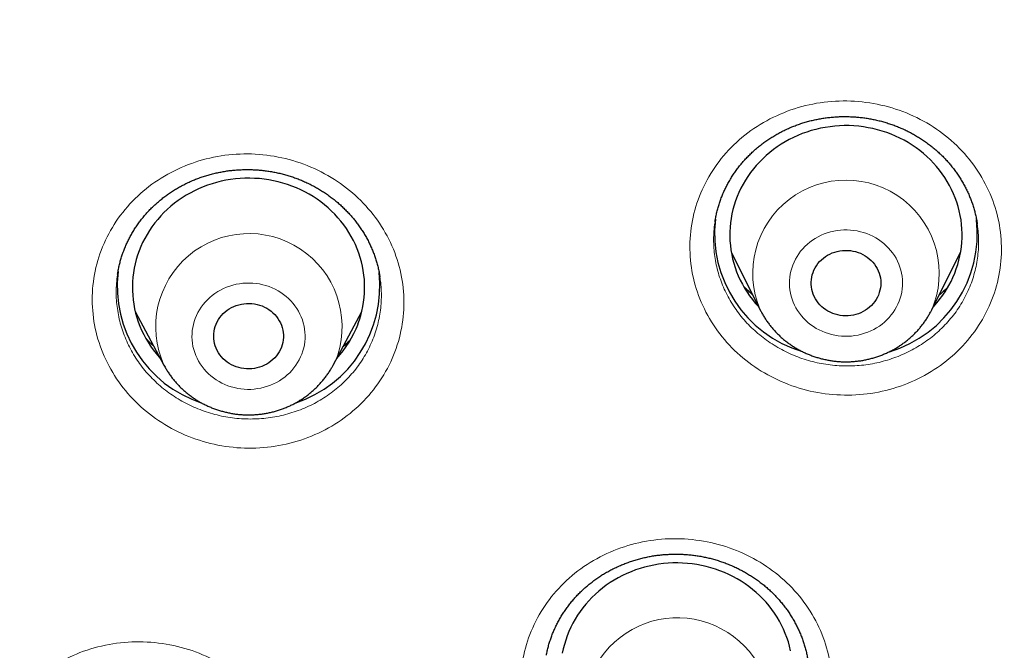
# Model space of a CAD drawing. Header units: millimetres. Extents: x 8 to 450, y 12 to 574.
# Tile 197 of 256: x 205.39 to 218.11, y 523.39 to 531.53. Entities that reach past the tile are written whole.
import ezdxf

# ---------------------------------------------------------------- set-up
doc = ezdxf.new("R2010")
doc.units = ezdxf.units.MM

msp = doc.modelspace()

# ---------------------------------------------------------------- linework, layer by layer
at = {"color": 7, "linetype": 'Continuous', "lineweight": 30}
for p, q in [((217.76, 528.897), (217.76, 528.9)), ((214.584, 528.532), (214.957, 527.788)), ((217.173, 527.788), (217.546, 528.532)), ((206.886, 527.767), (207.255, 527.076)), ((209.443, 527.076), (209.812, 527.767)), ((209.443, 527.076), (209.442, 527.074))]:
    msp.add_line(p, q, dxfattribs=at)
at = {"color": 7, "linetype": 'Continuous', "lineweight": 30, "flags": 128}
for points in [[(217.364, 528.051), (217.394, 528.102), (217.422, 528.154), (217.447, 528.207), (217.47, 528.261), (217.49, 528.316), (217.509, 528.372), (217.524, 528.428), (217.537, 528.485), (217.548, 528.543), (217.556, 528.601), (217.562, 528.659), (217.565, 528.717), (217.565, 528.775), (217.563, 528.833), (217.558, 528.891), (217.551, 528.949), (217.541, 529.007), (217.529, 529.064), (217.514, 529.12), (217.497, 529.176), (217.477, 529.232), (217.455, 529.286), (217.43, 529.34), (217.404, 529.392), (217.374, 529.444), (217.343, 529.494), (217.309, 529.543), (217.274, 529.59), (217.236, 529.637), (217.196, 529.681), (217.155, 529.724), (217.111, 529.766), (217.066, 529.806), (217.019, 529.844), (216.97, 529.88), (216.92, 529.914), (216.868, 529.946), (216.815, 529.976), (216.761, 530.004), (216.705, 530.03), (216.649, 530.054), (216.591, 530.076), (216.533, 530.095), (216.473, 530.112), (216.413, 530.127), (216.353, 530.139), (216.292, 530.149), (216.23, 530.157), (216.168, 530.162), (216.106, 530.165), (216.044, 530.165), (215.983, 530.163), (215.921, 530.159), (215.859, 530.152), (215.798, 530.143), (215.737, 530.131), (215.677, 530.117), (215.617, 530.101), (215.559, 530.082), (215.501, 530.062), (215.444, 530.039), (215.388, 530.013), (215.333, 529.986), (215.28, 529.956), (215.227, 529.925), (215.177, 529.891), (215.128, 529.856), (215.08, 529.819), (215.034, 529.779), (214.99, 529.738), (214.948, 529.696), (214.907, 529.652), (214.869, 529.606), (214.832, 529.559), (214.798, 529.51), (214.766, 529.46), (214.736, 529.409), (214.709, 529.357), (214.683, 529.304), (214.66, 529.25), (214.64, 529.195), (214.622, 529.139), (214.606, 529.083), (214.593, 529.026), (214.582, 528.968), (214.574, 528.911), (214.569, 528.853), (214.566, 528.794), (214.565, 528.736), (214.567, 528.678), (214.572, 528.62), (214.579, 528.562), (214.589, 528.504), (214.601, 528.447), (214.616, 528.391), (214.634, 528.335), (214.653, 528.28), (214.675, 528.225), (214.7, 528.172), (214.727, 528.119), (214.756, 528.068), (214.787, 528.017), (214.821, 527.969), (214.856, 527.921), (214.894, 527.875), (214.934, 527.83), (214.939, 527.825)], [(209.763, 527.605), (209.782, 527.661), (209.799, 527.717), (209.814, 527.773), (209.826, 527.83), (209.836, 527.888), (209.843, 527.946), (209.847, 528.004), (209.849, 528.062), (209.849, 528.12), (209.845, 528.179), (209.84, 528.237), (209.831, 528.294), (209.821, 528.352), (209.807, 528.409), (209.791, 528.465), (209.773, 528.521), (209.752, 528.576), (209.729, 528.63), (209.704, 528.683), (209.676, 528.735), (209.646, 528.786), (209.614, 528.836), (209.579, 528.884), (209.543, 528.931), (209.504, 528.977), (209.464, 529.021), (209.421, 529.063), (209.377, 529.104), (209.331, 529.143), (209.283, 529.18), (209.234, 529.216), (209.183, 529.249), (209.131, 529.28), (209.077, 529.31), (209.023, 529.337), (208.967, 529.362), (208.91, 529.385), (208.852, 529.406), (208.793, 529.424), (208.733, 529.44), (208.673, 529.454), (208.612, 529.465), (208.551, 529.474), (208.489, 529.481), (208.427, 529.485), (208.365, 529.487), (208.303, 529.486), (208.242, 529.483), (208.18, 529.478), (208.118, 529.47), (208.057, 529.46), (207.997, 529.447), (207.937, 529.433), (207.878, 529.415), (207.819, 529.396), (207.762, 529.374), (207.705, 529.35), (207.65, 529.324), (207.595, 529.296), (207.542, 529.266), (207.491, 529.233), (207.441, 529.199), (207.392, 529.163), (207.345, 529.125), (207.3, 529.085), (207.257, 529.043), (207.215, 529), (207.176, 528.955), (207.138, 528.909), (207.102, 528.861), (207.069, 528.812), (207.038, 528.762), (207.009, 528.71), (206.982, 528.658), (206.958, 528.604), (206.936, 528.549), (206.916, 528.494), (206.899, 528.438), (206.885, 528.382), (206.872, 528.324), (206.863, 528.267), (206.856, 528.209), (206.851, 528.151), (206.849, 528.093), (206.85, 528.034), (206.853, 527.976), (206.859, 527.918), (206.867, 527.86), (206.878, 527.803), (206.891, 527.746), (206.907, 527.69), (206.925, 527.634), (206.946, 527.579), (206.969, 527.525), (206.995, 527.472), (207.022, 527.42), (207.052, 527.369), (207.085, 527.319), (207.119, 527.271), (207.156, 527.224), (207.194, 527.178), (207.21, 527.16)], [(216.455, 527.922), (216.437, 527.895), (216.416, 527.869), (216.394, 527.845), (216.37, 527.822), (216.344, 527.801), (216.317, 527.783), (216.288, 527.766), (216.257, 527.751), (216.226, 527.738), (216.194, 527.728), (216.161, 527.72), (216.127, 527.714), (216.094, 527.711), (216.059, 527.71), (216.025, 527.712), (215.992, 527.716), (215.958, 527.722), (215.926, 527.731), (215.894, 527.742), (215.863, 527.756), (215.833, 527.771), (215.804, 527.789), (215.777, 527.808), (215.752, 527.829), (215.728, 527.853), (215.707, 527.877), (215.687, 527.904), (215.67, 527.931), (215.655, 527.96), (215.642, 527.989), (215.632, 528.02), (215.624, 528.051), (215.618, 528.083), (215.616, 528.115), (215.615, 528.147), (215.618, 528.178), (215.623, 528.21), (215.63, 528.241), (215.64, 528.272), (215.652, 528.302), (215.667, 528.331), (215.684, 528.358), (215.703, 528.385), (215.725, 528.41), (215.748, 528.433), (215.773, 528.455), (215.8, 528.475), (215.828, 528.493), (215.858, 528.508), (215.888, 528.522), (215.92, 528.533), (215.953, 528.543), (215.986, 528.549), (216.02, 528.554), (216.054, 528.556), (216.088, 528.555), (216.122, 528.553), (216.155, 528.547), (216.188, 528.54), (216.221, 528.53), (216.252, 528.518), (216.283, 528.503), (216.312, 528.487), (216.34, 528.468), (216.366, 528.448), (216.39, 528.426), (216.413, 528.402), (216.433, 528.376), (216.452, 528.349), (216.468, 528.321), (216.482, 528.292), (216.494, 528.262), (216.503, 528.231), (216.51, 528.2), (216.514, 528.168), (216.515, 528.136), (216.514, 528.104), (216.51, 528.072), (216.504, 528.041), (216.495, 528.01), (216.484, 527.979), (216.471, 527.95), (216.455, 527.922)], [(208.773, 527.307), (208.761, 527.277), (208.746, 527.248), (208.728, 527.22), (208.709, 527.194), (208.688, 527.169), (208.664, 527.146), (208.639, 527.125), (208.612, 527.105), (208.584, 527.087), (208.554, 527.072), (208.523, 527.058), (208.491, 527.047), (208.458, 527.038), (208.425, 527.031), (208.391, 527.027), (208.357, 527.025), (208.323, 527.026), (208.289, 527.029), (208.256, 527.034), (208.223, 527.042), (208.191, 527.052), (208.159, 527.065), (208.129, 527.079), (208.1, 527.096), (208.072, 527.115), (208.046, 527.136), (208.022, 527.158), (207.999, 527.182), (207.979, 527.208), (207.961, 527.235), (207.945, 527.263), (207.931, 527.292), (207.92, 527.322), (207.911, 527.353), (207.904, 527.385), (207.901, 527.416), (207.899, 527.448), (207.901, 527.48), (207.904, 527.512), (207.911, 527.544), (207.92, 527.575), (207.931, 527.605), (207.945, 527.634), (207.961, 527.662), (207.979, 527.689), (208, 527.715), (208.022, 527.739), (208.047, 527.761), (208.073, 527.782), (208.1, 527.8), (208.13, 527.817), (208.16, 527.832), (208.191, 527.844), (208.224, 527.854), (208.257, 527.862), (208.29, 527.867), (208.324, 527.87), (208.358, 527.871), (208.392, 527.869), (208.426, 527.865), (208.459, 527.858), (208.492, 527.849), (208.524, 527.838), (208.555, 527.824), (208.584, 527.809), (208.613, 527.791), (208.64, 527.771), (208.665, 527.75), (208.688, 527.726), (208.709, 527.702), (208.729, 527.675), (208.746, 527.648), (208.761, 527.619), (208.774, 527.589), (208.784, 527.559), (208.791, 527.527), (208.796, 527.496), (208.799, 527.464), (208.799, 527.432), (208.796, 527.4), (208.791, 527.368), (208.783, 527.337), (208.773, 527.307)], [(215.35, 523.389), (215.337, 523.446), (215.321, 523.503), (215.303, 523.558), (215.282, 523.613), (215.259, 523.667), (215.233, 523.72), (215.205, 523.772), (215.175, 523.823), (215.143, 523.873), (215.108, 523.921), (215.072, 523.968), (215.033, 524.014), (214.992, 524.058), (214.95, 524.1), (214.906, 524.141), (214.859, 524.18), (214.812, 524.217), (214.762, 524.252), (214.711, 524.286), (214.659, 524.317), (214.606, 524.346), (214.551, 524.373), (214.495, 524.398), (214.438, 524.421), (214.38, 524.442), (214.321, 524.46), (214.261, 524.476), (214.201, 524.49), (214.14, 524.501), (214.079, 524.51), (214.017, 524.516), (213.955, 524.521), (213.893, 524.522), (213.831, 524.522), (213.769, 524.519), (213.708, 524.513), (213.646, 524.505), (213.585, 524.495), (213.525, 524.482), (213.465, 524.467), (213.406, 524.45), (213.347, 524.431), (213.29, 524.409), (213.233, 524.385), (213.178, 524.359), (213.124, 524.33), (213.071, 524.3), (213.019, 524.268), (212.969, 524.233), (212.921, 524.197), (212.874, 524.159), (212.829, 524.119), (212.785, 524.077), (212.744, 524.034), (212.704, 523.989), (212.667, 523.942), (212.631, 523.895), (212.598, 523.846), (212.567, 523.795), (212.538, 523.744), (212.511, 523.691), (212.487, 523.637), (212.465, 523.583), (212.446, 523.527), (212.429, 523.471), (212.414, 523.415), (212.402, 523.358)]]:
    msp.add_lwpolyline(points, dxfattribs=at)
at = {"color": 252, "linetype": 'Continuous', "lineweight": 0, "flags": 128}
for points in [[(215.433, 528.476), (215.412, 528.441), (215.394, 528.404), (215.378, 528.366), (215.364, 528.327), (215.353, 528.288), (215.345, 528.248), (215.339, 528.208), (215.336, 528.167), (215.335, 528.126), (215.336, 528.086), (215.341, 528.045), (215.348, 528.005), (215.357, 527.965), (215.369, 527.926), (215.383, 527.888), (215.4, 527.85), (215.419, 527.814), (215.44, 527.778), (215.463, 527.744), (215.489, 527.711), (215.517, 527.68), (215.546, 527.65), (215.577, 527.622), (215.611, 527.596), (215.645, 527.572), (215.681, 527.549), (215.719, 527.529), (215.758, 527.511), (215.797, 527.495), (215.838, 527.481), (215.88, 527.469), (215.922, 527.46), (215.964, 527.453), (216.007, 527.449), (216.051, 527.447), (216.094, 527.447), (216.137, 527.45), (216.18, 527.455), (216.223, 527.463), (216.265, 527.473), (216.306, 527.485), (216.346, 527.5), (216.386, 527.516), (216.424, 527.535), (216.461, 527.556), (216.497, 527.579), (216.531, 527.604), (216.563, 527.631), (216.594, 527.66), (216.623, 527.69), (216.65, 527.722), (216.675, 527.755), (216.698, 527.79), (216.718, 527.826), (216.736, 527.863), (216.752, 527.901), (216.766, 527.939), (216.777, 527.979), (216.785, 528.018), (216.791, 528.059), (216.795, 528.099), (216.796, 528.14), (216.794, 528.181), (216.79, 528.221), (216.783, 528.261), (216.773, 528.301), (216.762, 528.34), (216.747, 528.379), (216.731, 528.416), (216.712, 528.453), (216.69, 528.488), (216.667, 528.522), (216.641, 528.555), (216.614, 528.586), (216.584, 528.616), (216.553, 528.644), (216.52, 528.67), (216.485, 528.695), (216.449, 528.717), (216.411, 528.738), (216.373, 528.756), (216.333, 528.772), (216.292, 528.786), (216.251, 528.797), (216.209, 528.806), (216.166, 528.813), (216.123, 528.817), (216.08, 528.819), (216.036, 528.819), (215.993, 528.816), (215.95, 528.811), (215.908, 528.803), (215.866, 528.793), (215.824, 528.781), (215.784, 528.767), (215.744, 528.75), (215.706, 528.731), (215.669, 528.71), (215.633, 528.687), (215.599, 528.662), (215.567, 528.635), (215.536, 528.606), (215.507, 528.576), (215.48, 528.544), (215.455, 528.511), (215.433, 528.476)], [(207.661, 527.678), (207.648, 527.639), (207.637, 527.6), (207.629, 527.56), (207.623, 527.52), (207.62, 527.479), (207.619, 527.438), (207.621, 527.398), (207.625, 527.357), (207.632, 527.317), (207.642, 527.277), (207.654, 527.238), (207.668, 527.2), (207.685, 527.163), (207.704, 527.126), (207.726, 527.091), (207.749, 527.057), (207.775, 527.024), (207.803, 526.993), (207.832, 526.963), (207.864, 526.935), (207.897, 526.909), (207.932, 526.885), (207.968, 526.863), (208.006, 526.842), (208.044, 526.824), (208.084, 526.808), (208.125, 526.795), (208.167, 526.784), (208.209, 526.775), (208.252, 526.768), (208.295, 526.764), (208.338, 526.762), (208.381, 526.762), (208.424, 526.765), (208.467, 526.771), (208.51, 526.779), (208.552, 526.789), (208.593, 526.801), (208.633, 526.816), (208.673, 526.833), (208.711, 526.852), (208.748, 526.873), (208.783, 526.896), (208.817, 526.921), (208.85, 526.948), (208.881, 526.977), (208.909, 527.007), (208.936, 527.039), (208.961, 527.073), (208.983, 527.107), (209.004, 527.143), (209.022, 527.18), (209.038, 527.218), (209.051, 527.257), (209.062, 527.296), (209.07, 527.336), (209.076, 527.377), (209.079, 527.417), (209.08, 527.458), (209.078, 527.498), (209.073, 527.539), (209.066, 527.579), (209.057, 527.619), (209.045, 527.658), (209.03, 527.696), (209.013, 527.734), (208.994, 527.77), (208.973, 527.806), (208.949, 527.84), (208.924, 527.872), (208.896, 527.904), (208.866, 527.933), (208.835, 527.961), (208.801, 527.987), (208.767, 528.011), (208.73, 528.034), (208.693, 528.054), (208.654, 528.072), (208.614, 528.088), (208.573, 528.101), (208.532, 528.113), (208.49, 528.122), (208.447, 528.128), (208.404, 528.133), (208.361, 528.134), (208.317, 528.134), (208.274, 528.131), (208.231, 528.125), (208.189, 528.118), (208.147, 528.108), (208.106, 528.095), (208.065, 528.08), (208.026, 528.064), (207.988, 528.044), (207.951, 528.023), (207.915, 528), (207.881, 527.975), (207.849, 527.948), (207.818, 527.919), (207.789, 527.889), (207.762, 527.857), (207.738, 527.823), (207.715, 527.789), (207.695, 527.753), (207.677, 527.716), (207.661, 527.678)]]:
    msp.add_lwpolyline(points, dxfattribs=at)
at = {"color": 252, "linetype": 'Continuous', "lineweight": 0}
for centre, radius, start, end in [((216.065, 528.259), 1.204, 336.4189, 203.0782), ((208.354, 527.569), 1.204, 342.4563, 204.2608), ((208.46, 527.601), 1.114, 331.8768, 339.2713), ((213.889, 522.605), 1.209, 351.9118, 202.3715)]:
    msp.add_arc(centre, radius, start, end, dxfattribs=at)
at = {"color": 7, "linetype": 'Continuous', "lineweight": 30}
for centre, radius, start, end in [((215.963, 528.775), 1.595, 173.349, 253.1092), ((216.166, 528.776), 1.596, 286.7692, 6.4607), ((208.243, 528.095), 1.59, 173.2245, 251.8156), ((208.453, 528.097), 1.593, 288.2684, 6.2763), ((216.159, 528.792), 1.415, 316.8672, 328.4002), ((208.462, 528.1), 1.392, 317.5294, 339.18)]:
    msp.add_arc(centre, radius, start, end, dxfattribs=at)
at = {"color": 252, "linetype": 'Continuous', "lineweight": 0}
for points, knots in [([(184.507, 521.087), (184.52, 521.864), (184.549, 523.476), (184.777, 525.915), (185.147, 528.396), (185.668, 530.852), (186.334, 533.278), (187.143, 535.665), (188.094, 538.005), (189.183, 540.291), (190.406, 542.517), (191.761, 544.674), (193.242, 546.757), (194.845, 548.759), (196.564, 550.673), (198.396, 552.493), (200.333, 554.214), (202.37, 555.83), (204.5, 557.336), (206.716, 558.728), (209.012, 560), (211.38, 561.15), (213.814, 562.173), (216.304, 563.067), (218.844, 563.827), (221.425, 564.453), (224.04, 564.942), (226.679, 565.292), (229.335, 565.502), (232, 565.573), (234.665, 565.502), (237.321, 565.292), (239.96, 564.942), (242.575, 564.453), (245.156, 563.827), (247.696, 563.067), (250.186, 562.173), (252.62, 561.15), (254.988, 560), (257.284, 558.728), (259.5, 557.336), (261.63, 555.83), (263.667, 554.214), (265.604, 552.493), (267.436, 550.673), (269.155, 548.759), (270.758, 546.757), (272.239, 544.674), (273.594, 542.517), (274.817, 540.291), (275.906, 538.005), (276.857, 535.665), (277.666, 533.278), (278.332, 530.852), (278.853, 528.396), (279.223, 525.915), (279.451, 523.476), (279.48, 521.864), (279.493, 521.087)], [0, 0, 0, 0, 0.016672, 0.034573, 0.052474, 0.070375, 0.088276, 0.106177, 0.124078, 0.141979, 0.15988, 0.177781, 0.195682, 0.213583, 0.231484, 0.249385, 0.267286, 0.285187, 0.303088, 0.320989, 0.33889, 0.356791, 0.374692, 0.392593, 0.410494, 0.428395, 0.446296, 0.464197, 0.482098, 0.499999, 0.5179, 0.535801, 0.553702, 0.571603, 0.589504, 0.607405, 0.625306, 0.643207, 0.661109, 0.67901, 0.696911, 0.714812, 0.732713, 0.750614, 0.768515, 0.786416, 0.804317, 0.822218, 0.840119, 0.85802, 0.875921, 0.893822, 0.911723, 0.929624, 0.947525, 0.965426, 0.983327, 1, 1, 1, 1]), ([(214.319, 529.547), (214.385, 529.655), (214.462, 529.755), (214.635, 529.94), (214.732, 530.026), (214.942, 530.176), (215.053, 530.24), (215.289, 530.348), (215.414, 530.392), (215.794, 530.486), (216.064, 530.5), (216.583, 530.432), (216.839, 530.349), (217.18, 530.161), (217.289, 530.087), (217.487, 529.922), (217.576, 529.831), (217.737, 529.633), (217.807, 529.525), (217.923, 529.302), (217.97, 529.186), (218.039, 528.944), (218.06, 528.821), (218.077, 528.574), (218.073, 528.448), (218.039, 528.202), (218.009, 528.081), (217.925, 527.847), (217.87, 527.732), (217.737, 527.517), (217.659, 527.415), (217.486, 527.23), (217.39, 527.146), (217.181, 526.996), (217.067, 526.931), (216.832, 526.823), (216.709, 526.78), (216.453, 526.717), (216.323, 526.698), (216.061, 526.684), (215.928, 526.689), (215.667, 526.723), (215.539, 526.752), (215.29, 526.834), (215.168, 526.887), (214.827, 527.075), (214.624, 527.244), (214.306, 527.639), (214.186, 527.868), (214.084, 528.227), (214.062, 528.352), (214.045, 528.6), (214.049, 528.724), (214.084, 528.97), (214.114, 529.093), (214.198, 529.326), (214.253, 529.439), (214.319, 529.547)], [0, 0, 0, 0, 0.03125, 0.03125, 0.0625, 0.0625, 0.09375, 0.09375, 0.125, 0.125, 0.1875, 0.1875, 0.25, 0.25, 0.28125, 0.28125, 0.3125, 0.3125, 0.34375, 0.34375, 0.375, 0.375, 0.40625, 0.40625, 0.4375, 0.4375, 0.46875, 0.46875, 0.5, 0.5, 0.53125, 0.53125, 0.5625, 0.5625, 0.59375, 0.59375, 0.625, 0.625, 0.65625, 0.65625, 0.6875, 0.6875, 0.71875, 0.71875, 0.75, 0.75, 0.8125, 0.8125, 0.875, 0.875, 0.90625, 0.90625, 0.9375, 0.9375, 0.96875, 0.96875, 1, 1, 1, 1]), ([(206.447, 528.556), (206.492, 528.674), (206.548, 528.786), (206.682, 528.997), (206.761, 529.098), (206.938, 529.281), (207.035, 529.363), (207.246, 529.509), (207.361, 529.573), (207.717, 529.729), (207.978, 529.789), (208.502, 529.809), (208.769, 529.769), (209.14, 529.641), (209.261, 529.586), (209.487, 529.457), (209.593, 529.383), (209.789, 529.214), (209.879, 529.12), (210.035, 528.92), (210.103, 528.813), (210.218, 528.586), (210.262, 528.469), (210.327, 528.228), (210.347, 528.103), (210.36, 527.855), (210.354, 527.731), (210.316, 527.486), (210.284, 527.364), (210.196, 527.129), (210.139, 527.016), (210.004, 526.804), (209.926, 526.705), (209.749, 526.522), (209.65, 526.439), (209.44, 526.293), (209.327, 526.23), (209.087, 526.125), (208.963, 526.085), (208.709, 526.027), (208.577, 526.009), (208.313, 525.999), (208.182, 526.007), (207.922, 526.045), (207.792, 526.077), (207.421, 526.205), (207.189, 526.338), (206.8, 526.673), (206.639, 526.879), (206.47, 527.217), (206.424, 527.336), (206.36, 527.577), (206.34, 527.7), (206.327, 527.948), (206.333, 528.074), (206.371, 528.319), (206.402, 528.439), (206.447, 528.556)], [0, 0, 0, 0, 0.03125, 0.03125, 0.0625, 0.0625, 0.09375, 0.09375, 0.125, 0.125, 0.1875, 0.1875, 0.25, 0.25, 0.28125, 0.28125, 0.3125, 0.3125, 0.34375, 0.34375, 0.375, 0.375, 0.40625, 0.40625, 0.4375, 0.4375, 0.46875, 0.46875, 0.5, 0.5, 0.53125, 0.53125, 0.5625, 0.5625, 0.59375, 0.59375, 0.625, 0.625, 0.65625, 0.65625, 0.6875, 0.6875, 0.71875, 0.71875, 0.75, 0.75, 0.8125, 0.8125, 0.875, 0.875, 0.90625, 0.90625, 0.9375, 0.9375, 0.96875, 0.96875, 1, 1, 1, 1]), ([(214.375, 528.926), (214.372, 528.913), (214.364, 528.863), (214.357, 528.777), (214.355, 528.668), (214.361, 528.559), (214.37, 528.486), (214.381, 528.414), (214.395, 528.342), (214.424, 528.236), (214.461, 528.132), (214.504, 528.031), (214.555, 527.933), (214.613, 527.838), (214.677, 527.747), (214.748, 527.659), (214.824, 527.577), (214.907, 527.5), (214.994, 527.428), (215.087, 527.362), (215.184, 527.302), (215.285, 527.248), (215.389, 527.2), (215.496, 527.16), (215.607, 527.126), (215.719, 527.099), (215.833, 527.08), (215.948, 527.067), (216.063, 527.063), (216.179, 527.065), (216.294, 527.075), (216.408, 527.092), (216.52, 527.116), (216.63, 527.148), (216.738, 527.187), (216.843, 527.232), (216.944, 527.284), (217.041, 527.342), (217.134, 527.406), (217.222, 527.476), (217.305, 527.552), (217.382, 527.633), (217.454, 527.719), (217.52, 527.811), (217.58, 527.909), (217.632, 528.009), (217.676, 528.112), (217.712, 528.215), (217.74, 528.321), (217.761, 528.428), (217.774, 528.536), (217.78, 528.645), (217.777, 528.754), (217.77, 528.838), (217.762, 528.886), (217.76, 528.897)], [0, 0, 0, 0, 0.00745, 0.027136, 0.046845, 0.066531, 0.08615, 0.086272, 0.105904, 0.125602, 0.145323, 0.165022, 0.184653, 0.204288, 0.223991, 0.243716, 0.263418, 0.283053, 0.302689, 0.322391, 0.342117, 0.361819, 0.381455, 0.401087, 0.420787, 0.440509, 0.460209, 0.479842, 0.49947, 0.519165, 0.538883, 0.558579, 0.578207, 0.597832, 0.617525, 0.63724, 0.656933, 0.676558, 0.696184, 0.715877, 0.735593, 0.755285, 0.774911, 0.795358, 0.815831, 0.836278, 0.855907, 0.875603, 0.895322, 0.915018, 0.934647, 0.954281, 0.973982, 0.993706, 1, 1, 1, 1]), ([(206.658, 528.248), (206.658, 528.245), (206.65, 528.207), (206.644, 528.131), (206.639, 528.022), (206.642, 527.913), (206.654, 527.805), (206.673, 527.696), (206.699, 527.59), (206.733, 527.485), (206.775, 527.383), (206.823, 527.284), (206.879, 527.187), (206.942, 527.094), (207.01, 527.006), (207.085, 526.922), (207.166, 526.843), (207.252, 526.769), (207.343, 526.7), (207.439, 526.638), (207.539, 526.582), (207.642, 526.532), (207.749, 526.489), (207.859, 526.453), (207.97, 526.423), (208.084, 526.401), (208.199, 526.387), (208.314, 526.379), (208.43, 526.379), (208.545, 526.386), (208.659, 526.401), (208.772, 526.423), (208.883, 526.452), (208.992, 526.488), (209.098, 526.53), (209.2, 526.58), (209.298, 526.636), (209.393, 526.698), (209.482, 526.766), (209.566, 526.84), (209.645, 526.918), (209.718, 527.002), (209.785, 527.091), (209.845, 527.183), (209.899, 527.281), (209.946, 527.383), (209.987, 527.489), (210.018, 527.597), (210.042, 527.705), (210.057, 527.813), (210.065, 527.922), (210.065, 528.031), (210.059, 528.127), (210.049, 528.187), (210.046, 528.21)], [0, 0, 0, 0, 0.001674, 0.021346, 0.04095, 0.060561, 0.080238, 0.099938, 0.119615, 0.139226, 0.158849, 0.17854, 0.198253, 0.217944, 0.237568, 0.257198, 0.276895, 0.296615, 0.316313, 0.335943, 0.355573, 0.37527, 0.39499, 0.414687, 0.434317, 0.453941, 0.473633, 0.493346, 0.513037, 0.532662, 0.552277, 0.571959, 0.591664, 0.611347, 0.630962, 0.650572, 0.670249, 0.689948, 0.709625, 0.729235, 0.748845, 0.768521, 0.788221, 0.807898, 0.827508, 0.847934, 0.868386, 0.888812, 0.908428, 0.928111, 0.947817, 0.9675, 0.987116, 1, 1, 1, 1]), ([(214.859, 527.983), (214.853, 527.989), (214.822, 528.014), (214.784, 528.05), (214.753, 528.081), (214.744, 528.09)], [0, 0, 0, 0, 0.16251, 0.756752, 1, 1, 1, 1]), ([(217.382, 528.083), (217.373, 528.073), (217.346, 528.046), (217.308, 528.01), (217.278, 527.985), (217.267, 527.975)], [0, 0, 0, 0, 0.25765, 0.731514, 1, 1, 1, 1]), ([(207.124, 527.321), (207.124, 527.322), (207.099, 527.342), (207.067, 527.373), (207.036, 527.404), (207.027, 527.413)], [0, 0, 0, 0, 0.015992, 0.712765, 1, 1, 1, 1]), ([(209.664, 527.401), (209.654, 527.39), (209.626, 527.362), (209.593, 527.331), (209.571, 527.312), (209.568, 527.31)], [0, 0, 0, 0, 0.344274, 0.903445, 1, 1, 1, 1]), ([(211.894, 523.286), (211.917, 523.409), (211.953, 523.528), (212.048, 523.757), (212.108, 523.869), (212.25, 524.077), (212.331, 524.173), (212.512, 524.35), (212.614, 524.432), (212.937, 524.642), (213.184, 524.742), (213.695, 524.845), (213.965, 524.848), (214.353, 524.781), (214.482, 524.746), (214.727, 524.655), (214.844, 524.598), (215.066, 524.463), (215.171, 524.385), (215.361, 524.213), (215.446, 524.119), (215.599, 523.913), (215.663, 523.804), (215.769, 523.578), (215.81, 523.458), (215.868, 523.215), (215.883, 523.093), (215.889, 522.846), (215.879, 522.72), (215.833, 522.475), (215.797, 522.354), (215.702, 522.125), (215.642, 522.015), (215.501, 521.807), (215.418, 521.709), (215.237, 521.532), (215.137, 521.452), (214.919, 521.311), (214.805, 521.251), (214.565, 521.154), (214.438, 521.116), (214.18, 521.064), (214.05, 521.05), (213.787, 521.047), (213.654, 521.058), (213.266, 521.125), (213.015, 521.219), (212.573, 521.488), (212.378, 521.665), (212.152, 521.97), (212.086, 522.081), (211.981, 522.308), (211.94, 522.425), (211.883, 522.668), (211.867, 522.793), (211.861, 523.04), (211.871, 523.163), (211.894, 523.286)], [0, 0, 0, 0, 0.03125, 0.03125, 0.0625, 0.0625, 0.09375, 0.09375, 0.125, 0.125, 0.1875, 0.1875, 0.25, 0.25, 0.28125, 0.28125, 0.3125, 0.3125, 0.34375, 0.34375, 0.375, 0.375, 0.40625, 0.40625, 0.4375, 0.4375, 0.46875, 0.46875, 0.5, 0.5, 0.53125, 0.53125, 0.5625, 0.5625, 0.59375, 0.59375, 0.625, 0.625, 0.65625, 0.65625, 0.6875, 0.6875, 0.71875, 0.71875, 0.75, 0.75, 0.8125, 0.8125, 0.875, 0.875, 0.90625, 0.90625, 0.9375, 0.9375, 0.96875, 0.96875, 1, 1, 1, 1]), ([(204.944, 521.762), (204.953, 521.886), (204.975, 522.008), (205.044, 522.245), (205.091, 522.362), (205.209, 522.583), (205.278, 522.687), (205.439, 522.881), (205.531, 522.972), (205.828, 523.212), (206.062, 523.336), (206.559, 523.488), (206.827, 523.517), (207.22, 523.488), (207.352, 523.466), (207.606, 523.399), (207.728, 523.354), (207.964, 523.241), (208.078, 523.173), (208.285, 523.02), (208.381, 522.935), (208.556, 522.745), (208.632, 522.643), (208.763, 522.428), (208.818, 522.313), (208.902, 522.076), (208.932, 521.956), (208.965, 521.71), (208.969, 521.584), (208.951, 521.336), (208.929, 521.212), (208.86, 520.974), (208.813, 520.86), (208.696, 520.639), (208.625, 520.533), (208.465, 520.34), (208.374, 520.25), (208.174, 520.088), (208.067, 520.018), (207.839, 519.898), (207.717, 519.848), (207.467, 519.771), (207.34, 519.745), (207.079, 519.717), (206.945, 519.714), (206.552, 519.744), (206.292, 519.813), (205.822, 520.038), (205.608, 520.195), (205.349, 520.477), (205.272, 520.58), (205.141, 520.796), (205.087, 520.91), (205.003, 521.146), (204.973, 521.268), (204.939, 521.513), (204.935, 521.637), (204.944, 521.762)], [0, 0, 0, 0, 0.03125, 0.03125, 0.0625, 0.0625, 0.09375, 0.09375, 0.125, 0.125, 0.1875, 0.1875, 0.25, 0.25, 0.28125, 0.28125, 0.3125, 0.3125, 0.34375, 0.34375, 0.375, 0.375, 0.40625, 0.40625, 0.4375, 0.4375, 0.46875, 0.46875, 0.5, 0.5, 0.53125, 0.53125, 0.5625, 0.5625, 0.59375, 0.59375, 0.625, 0.625, 0.65625, 0.65625, 0.6875, 0.6875, 0.71875, 0.71875, 0.75, 0.75, 0.8125, 0.8125, 0.875, 0.875, 0.90625, 0.90625, 0.9375, 0.9375, 0.96875, 0.96875, 1, 1, 1, 1])]:
    msp.add_open_spline(points, degree=3, knots=knots, dxfattribs=at)
msp.add_open_spline([(186.501, 520.23), (186.501, 525.826), (188.87, 537.018), (198.99, 551.249), (214.135, 560.759), (232, 564.098), (249.865, 560.759), (265.01, 551.249), (275.13, 537.018), (277.499, 525.826), (277.499, 520.23)], degree=3, dxfattribs=at)
at = {"color": 7, "linetype": 'Continuous', "lineweight": 30}
for points, knots in [([(214.581, 529.488), (214.586, 529.497), (214.602, 529.522), (214.629, 529.562), (214.664, 529.611), (214.7, 529.657), (214.739, 529.703), (214.779, 529.747), (214.821, 529.79), (214.865, 529.832), (214.91, 529.872), (214.957, 529.91), (215.006, 529.947), (215.055, 529.982), (215.106, 530.015), (215.158, 530.046), (215.211, 530.076), (215.266, 530.104), (215.322, 530.13), (215.379, 530.154), (215.436, 530.176), (215.495, 530.196), (215.554, 530.214), (215.614, 530.23), (215.674, 530.244), (215.735, 530.255), (215.796, 530.265), (215.858, 530.273), (215.92, 530.278), (215.983, 530.282), (216.046, 530.283), (216.108, 530.282), (216.171, 530.279), (216.233, 530.274), (216.294, 530.267), (216.355, 530.258), (216.416, 530.247), (216.477, 530.233), (216.537, 530.218), (216.597, 530.2), (216.657, 530.18), (216.715, 530.159), (216.773, 530.135), (216.829, 530.11), (216.884, 530.083), (216.938, 530.054), (216.991, 530.023), (217.043, 529.99), (217.094, 529.955), (217.143, 529.919), (217.191, 529.881), (217.237, 529.842), (217.282, 529.801), (217.325, 529.759), (217.366, 529.715), (217.406, 529.67), (217.444, 529.623), (217.48, 529.575), (217.514, 529.526), (217.547, 529.476), (217.577, 529.425), (217.606, 529.373), (217.632, 529.32), (217.656, 529.266), (217.678, 529.211), (217.698, 529.156), (217.716, 529.099), (217.732, 529.043), (217.745, 528.985), (217.755, 528.937), (217.759, 528.908), (217.761, 528.898)], [0, 0, 0, 0, 0.007197, 0.022019, 0.036771, 0.051497, 0.066232, 0.080993, 0.09582, 0.110537, 0.125331, 0.140142, 0.154891, 0.169567, 0.184144, 0.198817, 0.213476, 0.228154, 0.24285, 0.257566, 0.272202, 0.286924, 0.301651, 0.31627, 0.330787, 0.345299, 0.359888, 0.37455, 0.389264, 0.404007, 0.418755, 0.433476, 0.448146, 0.462742, 0.477243, 0.491698, 0.506218, 0.520832, 0.535518, 0.550253, 0.565012, 0.579771, 0.594497, 0.609167, 0.623759, 0.638258, 0.652813, 0.667522, 0.682299, 0.697059, 0.711699, 0.726226, 0.740946, 0.755615, 0.770305, 0.785042, 0.799832, 0.814516, 0.829309, 0.844145, 0.858948, 0.873639, 0.888334, 0.903139, 0.917944, 0.932778, 0.947669, 0.962598, 0.977445, 0.992282, 1, 1, 1, 1]), ([(206.737, 528.549), (206.74, 528.558), (206.751, 528.585), (206.77, 528.63), (206.795, 528.683), (206.822, 528.735), (206.851, 528.786), (206.882, 528.837), (206.915, 528.886), (206.95, 528.934), (206.987, 528.981), (207.026, 529.027), (207.066, 529.071), (207.108, 529.113), (207.152, 529.154), (207.197, 529.194), (207.244, 529.232), (207.292, 529.268), (207.342, 529.303), (207.393, 529.336), (207.445, 529.367), (207.499, 529.397), (207.554, 529.424), (207.61, 529.45), (207.666, 529.473), (207.723, 529.495), (207.781, 529.514), (207.841, 529.532), (207.901, 529.548), (207.962, 529.561), (208.023, 529.573), (208.085, 529.583), (208.147, 529.59), (208.209, 529.595), (208.271, 529.598), (208.333, 529.599), (208.395, 529.598), (208.457, 529.595), (208.519, 529.589), (208.582, 529.582), (208.644, 529.572), (208.705, 529.561), (208.767, 529.547), (208.827, 529.531), (208.886, 529.513), (208.945, 529.494), (209.003, 529.472), (209.06, 529.448), (209.117, 529.422), (209.172, 529.394), (209.226, 529.365), (209.279, 529.334), (209.331, 529.301), (209.381, 529.266), (209.43, 529.23), (209.478, 529.192), (209.524, 529.152), (209.569, 529.111), (209.612, 529.068), (209.654, 529.024), (209.694, 528.979), (209.731, 528.932), (209.767, 528.884), (209.801, 528.835), (209.834, 528.785), (209.864, 528.734), (209.893, 528.681), (209.919, 528.628), (209.943, 528.573), (209.965, 528.519), (209.985, 528.463), (210.003, 528.407), (210.018, 528.351), (210.032, 528.293), (210.041, 528.247), (210.045, 528.219), (210.046, 528.21)], [0, 0, 0, 0, 0.006699, 0.020551, 0.034343, 0.048116, 0.061901, 0.075712, 0.089589, 0.103364, 0.117208, 0.131064, 0.144856, 0.158581, 0.172209, 0.185931, 0.199639, 0.213363, 0.2271, 0.240844, 0.254522, 0.268276, 0.28203, 0.295681, 0.309259, 0.322794, 0.336414, 0.350101, 0.363834, 0.377592, 0.391352, 0.405085, 0.418768, 0.432382, 0.445905, 0.459393, 0.472929, 0.486551, 0.500238, 0.513968, 0.52772, 0.541468, 0.555184, 0.568846, 0.582433, 0.595937, 0.609499, 0.623183, 0.63693, 0.650657, 0.664271, 0.677786, 0.691462, 0.705103, 0.71876, 0.732459, 0.746202, 0.759851, 0.773594, 0.787374, 0.80112, 0.814759, 0.828402, 0.842147, 0.855891, 0.869662, 0.883489, 0.897356, 0.911143, 0.924923, 0.938706, 0.952496, 0.966296, 0.98011, 0.993942, 1, 1, 1, 1]), ([(214.374, 528.926), (214.376, 528.939), (214.381, 528.971), (214.391, 529.022), (214.405, 529.079), (214.421, 529.136), (214.439, 529.191), (214.46, 529.246), (214.482, 529.301), (214.507, 529.354), (214.534, 529.407), (214.559, 529.452), (214.575, 529.478), (214.581, 529.488)], [0, 0, 0, 0, 0.06492, 0.162314, 0.260172, 0.358098, 0.455576, 0.552683, 0.649737, 0.747301, 0.844785, 0.942406, 1, 1, 1, 1]), ([(206.658, 528.248), (206.66, 528.261), (206.665, 528.293), (206.675, 528.344), (206.689, 528.4), (206.705, 528.457), (206.721, 528.506), (206.732, 528.537), (206.737, 528.549)], [0, 0, 0, 0, 0.123243, 0.310718, 0.498936, 0.687094, 0.875572, 1, 1, 1, 1]), ([(214.859, 527.985), (214.854, 527.989), (214.833, 528.006), (214.798, 528.038), (214.765, 528.069), (214.747, 528.087), (214.744, 528.091)], [0, 0, 0, 0, 0.118842, 0.514974, 0.912189, 1, 1, 1, 1]), ([(217.382, 528.084), (217.376, 528.077), (217.355, 528.055), (217.318, 528.021), (217.287, 527.992), (217.269, 527.978), (217.268, 527.977)], [0, 0, 0, 0, 0.180507, 0.570995, 0.962931, 1, 1, 1, 1]), ([(214.957, 527.788), (214.965, 527.774), (214.98, 527.744), (215.005, 527.701), (215.033, 527.657), (215.063, 527.615), (215.095, 527.574), (215.129, 527.534), (215.164, 527.496), (215.201, 527.459), (215.24, 527.423), (215.28, 527.39), (215.322, 527.358), (215.365, 527.328), (215.41, 527.299), (215.456, 527.273), (215.502, 527.249), (215.551, 527.226), (215.6, 527.206), (215.649, 527.187), (215.7, 527.171), (215.751, 527.157), (215.803, 527.145), (215.856, 527.135), (215.909, 527.127), (215.962, 527.122), (216.016, 527.118), (216.069, 527.117), (216.123, 527.119), (216.176, 527.122), (216.229, 527.128), (216.282, 527.136), (216.335, 527.146), (216.387, 527.159), (216.438, 527.173), (216.489, 527.19), (216.539, 527.209), (216.588, 527.23), (216.636, 527.253), (216.683, 527.278), (216.729, 527.304), (216.773, 527.333), (216.816, 527.364), (216.858, 527.396), (216.898, 527.43), (216.937, 527.466), (216.974, 527.503), (217.009, 527.542), (217.042, 527.582), (217.074, 527.624), (217.104, 527.667), (217.131, 527.711), (217.154, 527.751), (217.167, 527.777), (217.173, 527.788)], [0, 0, 0, 0, 0.017502, 0.036658, 0.05583, 0.075018, 0.094224, 0.113448, 0.132691, 0.151952, 0.171232, 0.190531, 0.209848, 0.229184, 0.248538, 0.267909, 0.287296, 0.3067, 0.326118, 0.34555, 0.364995, 0.384453, 0.403921, 0.423399, 0.442885, 0.462379, 0.481879, 0.501385, 0.520894, 0.540405, 0.559918, 0.57943, 0.59894, 0.618448, 0.637951, 0.657448, 0.676939, 0.696421, 0.715894, 0.735356, 0.754805, 0.774242, 0.793664, 0.81307, 0.832461, 0.851833, 0.871188, 0.890524, 0.90984, 0.929138, 0.948415, 0.967673, 0.986911, 1, 1, 1, 1]), ([(207.123, 527.323), (207.108, 527.336), (207.078, 527.364), (207.046, 527.394), (207.029, 527.411), (207.027, 527.413)], [0, 0, 0, 0, 0.461405, 0.930232, 1, 1, 1, 1]), ([(209.664, 527.402), (209.656, 527.393), (209.634, 527.37), (209.602, 527.34), (209.578, 527.319), (209.569, 527.311)], [0, 0, 0, 0, 0.2736553, 0.7380703, 1, 1, 1, 1]), ([(207.256, 527.075), (207.261, 527.066), (207.274, 527.042), (207.297, 527.004), (207.325, 526.96), (207.356, 526.918), (207.388, 526.878), (207.422, 526.838), (207.458, 526.8), (207.496, 526.764), (207.535, 526.729), (207.576, 526.696), (207.618, 526.665), (207.661, 526.635), (207.706, 526.607), (207.752, 526.581), (207.8, 526.557), (207.848, 526.535), (207.897, 526.515), (207.947, 526.497), (207.998, 526.482), (208.05, 526.468), (208.102, 526.457), (208.155, 526.447), (208.208, 526.44), (208.261, 526.435), (208.314, 526.433), (208.368, 526.432), (208.421, 526.434), (208.475, 526.439), (208.528, 526.445), (208.581, 526.454), (208.633, 526.464), (208.685, 526.477), (208.736, 526.492), (208.787, 526.51), (208.836, 526.529), (208.885, 526.551), (208.933, 526.574), (208.98, 526.6), (209.025, 526.627), (209.069, 526.656), (209.112, 526.687), (209.153, 526.72), (209.193, 526.755), (209.231, 526.791), (209.268, 526.829), (209.302, 526.868), (209.335, 526.909), (209.366, 526.951), (209.395, 526.994), (209.421, 527.035), (209.436, 527.062), (209.442, 527.074)], [0, 0, 0, 0, 0.011353, 0.030974, 0.050612, 0.070267, 0.08994, 0.109631, 0.129342, 0.149072, 0.168821, 0.188589, 0.208377, 0.228183, 0.248007, 0.267849, 0.287707, 0.307581, 0.327471, 0.347374, 0.367291, 0.387219, 0.407158, 0.427107, 0.447065, 0.46703, 0.487001, 0.506977, 0.526956, 0.546937, 0.566919, 0.5869, 0.606879, 0.626855, 0.646826, 0.66679, 0.686748, 0.706696, 0.726634, 0.746561, 0.766475, 0.786375, 0.80626, 0.826129, 0.845981, 0.865815, 0.88563, 0.905426, 0.925202, 0.944958, 0.964693, 0.984409, 1, 1, 1, 1]), ([(212.196, 523.331), (212.198, 523.341), (212.203, 523.369), (212.214, 523.416), (212.229, 523.472), (212.247, 523.528), (212.266, 523.583), (212.288, 523.637), (212.312, 523.691), (212.338, 523.744), (212.366, 523.796), (212.396, 523.847), (212.428, 523.897), (212.462, 523.945), (212.498, 523.993), (212.535, 524.038), (212.575, 524.083), (212.616, 524.126), (212.659, 524.168), (212.704, 524.209), (212.75, 524.248), (212.798, 524.285), (212.847, 524.321), (212.897, 524.355), (212.948, 524.386), (213.001, 524.417), (213.055, 524.445), (213.11, 524.472), (213.167, 524.496), (213.224, 524.519), (213.283, 524.54), (213.342, 524.559), (213.402, 524.576), (213.462, 524.591), (213.522, 524.604), (213.583, 524.614), (213.644, 524.623), (213.706, 524.629), (213.768, 524.633), (213.831, 524.636), (213.894, 524.636), (213.956, 524.634), (214.019, 524.63), (214.081, 524.623), (214.143, 524.615), (214.204, 524.605), (214.264, 524.592), (214.325, 524.578), (214.385, 524.561), (214.445, 524.542), (214.503, 524.522), (214.56, 524.499), (214.617, 524.475), (214.673, 524.449), (214.727, 524.42), (214.781, 524.39), (214.834, 524.358), (214.885, 524.325), (214.935, 524.289), (214.983, 524.252), (215.03, 524.214), (215.076, 524.174), (215.119, 524.132), (215.162, 524.089), (215.202, 524.045), (215.241, 523.999), (215.278, 523.951), (215.313, 523.903), (215.347, 523.853), (215.378, 523.803), (215.407, 523.751), (215.435, 523.699), (215.46, 523.646), (215.483, 523.591), (215.504, 523.536), (215.523, 523.481), (215.539, 523.424), (215.554, 523.368), (215.566, 523.311), (215.573, 523.272), (215.576, 523.253)], [0, 0, 0, 0, 0.0063, 0.01935, 0.032347, 0.045333, 0.058336, 0.071365, 0.08446, 0.097464, 0.11053, 0.123602, 0.136611, 0.149558, 0.162417, 0.175362, 0.188294, 0.201243, 0.2142, 0.227151, 0.240051, 0.25302, 0.265983, 0.278845, 0.291636, 0.304393, 0.317228, 0.330123, 0.343059, 0.356016, 0.368972, 0.381899, 0.394779, 0.40759, 0.420317, 0.433013, 0.445751, 0.458568, 0.471444, 0.484359, 0.497292, 0.510219, 0.523114, 0.535956, 0.548726, 0.561422, 0.574177, 0.587036, 0.59995, 0.612842, 0.625624, 0.638322, 0.651154, 0.663966, 0.676794, 0.689659, 0.702562, 0.715384, 0.728285, 0.741217, 0.754112, 0.766907, 0.779712, 0.792607, 0.805501, 0.818422, 0.831396, 0.844405, 0.857335, 0.870262, 0.883193, 0.896131, 0.909079, 0.922043, 0.935026, 0.948032, 0.961065, 0.974128, 0.987175, 1, 1, 1, 1])]:
    msp.add_open_spline(points, degree=3, knots=knots, dxfattribs=at)

doc.saveas('drawing.dxf')
